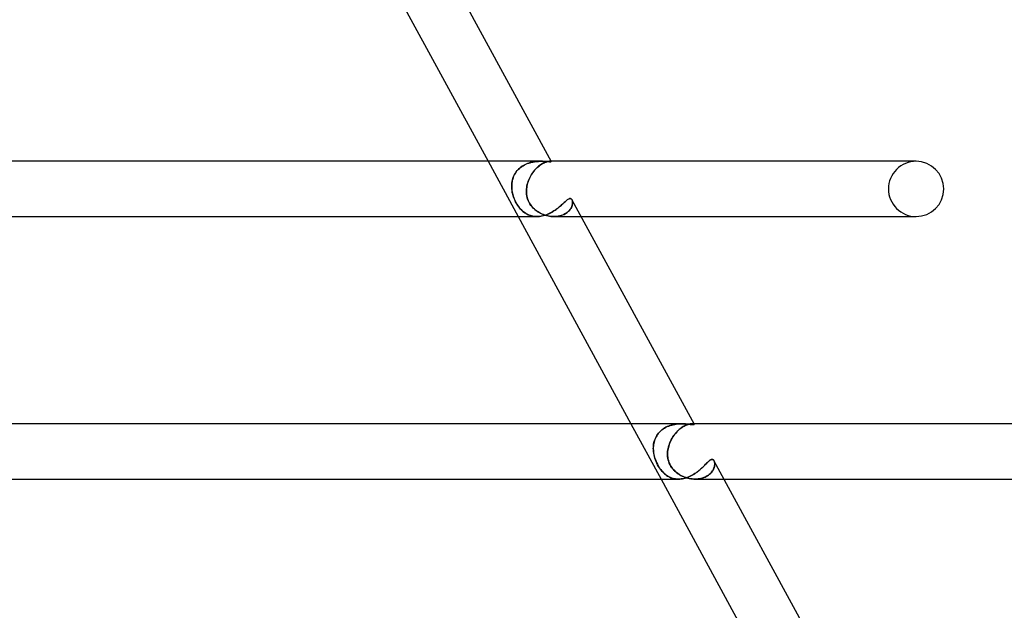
# Model space of a CAD drawing. Header units: millimetres. Extents: x -630 to 630, y -2 to 380.
# Tile 99 of 108: x 483 to 554, y 85 to 128. Entities that reach past the tile are written whole.
import ezdxf

# ---------------------------------------------------------------- set-up
doc = ezdxf.new("R2010")
doc.units = ezdxf.units.MM
doc.layers.add('HIDDEN', color=7, linetype='Continuous')
doc.layers.add('THICK', color=7, linetype='Continuous')

msp = doc.modelspace()

# ---------------------------------------------------------------- linework, layer by layer
at = {"layer": 'HIDDEN'}
for p, q in [((516.55, 118), (518.725, 114)), ((518.732, 117.406), (518.813, 117.484)), ((518.84, 117.507), (518.76, 117.435)), ((518.813, 117.484), (518.9, 117.556)), ((518.925, 117.575), (518.84, 117.507)), ((518.9, 117.556), (518.99, 117.622)), ((519.014, 117.638), (518.925, 117.575)), ((518.99, 117.622), (519.084, 117.683)), ((519.107, 117.696), (519.014, 117.638)), ((519.084, 117.683), (519.181, 117.737)), ((519.203, 117.748), (519.107, 117.696)), ((519.181, 117.737), (519.282, 117.786)), ((519.301, 117.795), (519.203, 117.748)), ((519.282, 117.786), (519.384, 117.829)), ((519.4, 117.836), (519.301, 117.795)), ((519.384, 117.829), (519.487, 117.867)), ((519.501, 117.871), (519.4, 117.836)), ((519.487, 117.867), (519.591, 117.899)), ((519.603, 117.902), (519.501, 117.871)), ((519.591, 117.899), (519.695, 117.926)), ((519.705, 117.928), (519.603, 117.902)), ((519.695, 117.926), (519.798, 117.948)), ((519.807, 117.949), (519.705, 117.928)), ((519.798, 117.948), (519.9, 117.965)), ((519.907, 117.966), (519.807, 117.949)), ((519.9, 117.965), (520.001, 117.979)), ((520.007, 117.98), (519.907, 117.966)), ((519.963, 117.406), (520.036, 117.484)), ((520.06, 117.507), (519.989, 117.435)), ((520.001, 117.979), (520.1, 117.989)), ((520.104, 117.989), (520.007, 117.98)), ((520.036, 117.484), (520.111, 117.556)), ((520.132, 117.575), (520.06, 117.507)), ((520.1, 117.989), (520.197, 117.995)), ((520.199, 117.995), (520.104, 117.989)), ((520.111, 117.556), (520.186, 117.622)), ((520.205, 117.638), (520.132, 117.575)), ((520.186, 117.622), (520.26, 117.683)), ((520.197, 117.995), (520.291, 117.999)), ((520.292, 117.999), (520.199, 117.995)), ((520.278, 117.696), (520.205, 117.638)), ((520.26, 117.683), (520.335, 117.737)), ((520.351, 117.748), (520.278, 117.696)), ((520.291, 117.999), (520.383, 118)), ((520.383, 118), (520.292, 117.999)), ((520.335, 117.737), (520.408, 117.786)), ((520.422, 117.795), (520.351, 117.748)), ((520.478, 117.999), (520.383, 118)), ((520.408, 117.786), (520.48, 117.829)), ((520.491, 117.836), (520.422, 117.795)), ((520.57, 117.996), (520.478, 117.999)), ((520.48, 117.829), (520.55, 117.867)), ((520.559, 117.871), (520.491, 117.836)), ((520.55, 117.867), (520.617, 117.899)), ((520.624, 117.902), (520.559, 117.871)), ((520.656, 117.992), (520.57, 117.996)), ((520.617, 117.899), (520.681, 117.926)), ((520.687, 117.928), (520.624, 117.902)), ((520.737, 117.987), (520.656, 117.992)), ((520.681, 117.926), (520.742, 117.948)), ((520.747, 117.949), (520.687, 117.928)), ((520.811, 117.981), (520.737, 117.987)), ((520.742, 117.948), (520.799, 117.965)), ((520.803, 117.966), (520.747, 117.949)), ((520.799, 117.965), (520.852, 117.979)), ((520.855, 117.98), (520.803, 117.966)), ((520.879, 117.977), (520.811, 117.981)), ((520.852, 117.979), (520.901, 117.989)), ((520.903, 117.989), (520.855, 117.98)), ((520.939, 117.973), (520.879, 117.977)), ((520.901, 117.989), (520.946, 117.995)), ((520.947, 117.995), (520.903, 117.989)), ((520.991, 117.97), (520.939, 117.973)), ((520.946, 117.995), (520.987, 117.999)), ((520.987, 117.999), (520.947, 117.995)), ((520.987, 117.999), (521.022, 118)), ((521.022, 118), (520.987, 117.999)), ((521.034, 117.97), (520.991, 117.97)), ((521.022, 118), (521.047, 117.999)), ((521.046, 117.999), (521.022, 118)), ((521.103, 118), (521.022, 118)), ((521.06, 117.97), (521.034, 117.97)), ((521.068, 117.998), (521.046, 117.999)), ((521.047, 117.999), (521.068, 117.998)), ((521.081, 117.971), (521.06, 117.97)), ((521.068, 117.998), (521.085, 117.995)), ((521.085, 117.995), (521.068, 117.998)), ((521.097, 117.974), (521.081, 117.971)), ((521.085, 117.995), (521.098, 117.992)), ((521.098, 117.992), (521.085, 117.995)), ((521.107, 117.977), (521.097, 117.974)), ((521.098, 117.992), (521.107, 117.988)), ((521.107, 117.988), (521.098, 117.992)), ((521.107, 117.988), (521.112, 117.984)), ((521.112, 117.984), (521.107, 117.988)), ((521.112, 117.98), (521.107, 117.977)), ((521.112, 117.984), (521.112, 117.98)), ((518.363, 116.817), (518.331, 116.718)), ((518.341, 116.754), (518.377, 116.856)), ((518.401, 116.914), (518.363, 116.817)), ((518.377, 116.856), (518.42, 116.956)), ((518.445, 117.008), (518.401, 116.914)), ((518.42, 116.956), (518.47, 117.054)), ((518.496, 117.1), (518.445, 117.008)), ((518.47, 117.054), (518.526, 117.148)), ((518.553, 117.189), (518.496, 117.1)), ((518.526, 117.148), (518.588, 117.238)), ((518.616, 117.275), (518.553, 117.189)), ((518.588, 117.238), (518.657, 117.325)), ((518.686, 117.357), (518.616, 117.275)), ((518.657, 117.325), (518.732, 117.406)), ((518.76, 117.435), (518.686, 117.357)), ((519.565, 116.817), (519.52, 116.718)), ((519.535, 116.754), (519.585, 116.856)), ((519.615, 116.914), (519.565, 116.817)), ((519.585, 116.856), (519.639, 116.956)), ((519.669, 117.008), (519.615, 116.914)), ((519.639, 116.956), (519.697, 117.054)), ((519.727, 117.1), (519.669, 117.008)), ((519.697, 117.054), (519.759, 117.148)), ((519.788, 117.189), (519.727, 117.1)), ((519.759, 117.148), (519.824, 117.238)), ((519.852, 117.275), (519.788, 117.189)), ((519.824, 117.238), (519.892, 117.325)), ((519.92, 117.357), (519.852, 117.275)), ((519.892, 117.325), (519.963, 117.406)), ((519.989, 117.435), (519.92, 117.357)), ((518.258, 116.22), (518.262, 116.329)), ((518.261, 116.312), (518.258, 116.208)), ((518.26, 116.11), (518.258, 116.22)), ((518.258, 116.208), (518.26, 116.104)), ((518.267, 116), (518.26, 116.11)), ((518.26, 116.104), (518.267, 116)), ((518.27, 116.415), (518.261, 116.312)), ((518.262, 116.329), (518.273, 116.437)), ((518.284, 116.517), (518.27, 116.415)), ((518.273, 116.437), (518.289, 116.544)), ((518.304, 116.618), (518.284, 116.517)), ((518.289, 116.544), (518.312, 116.65)), ((518.331, 116.718), (518.304, 116.618)), ((518.312, 116.65), (518.341, 116.754)), ((519.331, 116), (519.344, 116.11)), ((519.343, 116.104), (519.331, 116)), ((519.36, 116.208), (519.343, 116.104)), ((519.344, 116.11), (519.362, 116.22)), ((519.382, 116.312), (519.36, 116.208)), ((519.362, 116.22), (519.386, 116.329)), ((519.409, 116.415), (519.382, 116.312)), ((519.386, 116.329), (519.416, 116.437)), ((519.441, 116.517), (519.409, 116.415)), ((519.416, 116.437), (519.451, 116.544)), ((519.478, 116.618), (519.441, 116.517)), ((519.451, 116.544), (519.491, 116.65)), ((519.52, 116.718), (519.478, 116.618)), ((519.491, 116.65), (519.535, 116.754)), ((518.282, 115.875), (518.267, 116)), ((518.267, 116), (518.279, 115.896)), ((518.279, 115.896), (518.295, 115.792)), ((518.304, 115.749), (518.282, 115.875)), ((518.295, 115.792), (518.317, 115.689)), ((518.333, 115.624), (518.304, 115.749)), ((518.317, 115.689), (518.343, 115.585)), ((518.37, 115.493), (518.333, 115.624)), ((518.343, 115.585), (518.373, 115.483)), ((518.417, 115.355), (518.37, 115.493)), ((518.373, 115.483), (518.408, 115.381)), ((518.408, 115.381), (518.446, 115.281)), ((518.476, 115.211), (518.417, 115.355)), ((519.323, 115.875), (519.331, 116)), ((519.324, 115.896), (519.323, 115.792)), ((519.324, 115.749), (519.323, 115.875)), ((519.323, 115.792), (519.328, 115.689)), ((519.331, 116), (519.324, 115.896)), ((519.333, 115.624), (519.324, 115.749)), ((519.328, 115.689), (519.338, 115.585)), ((519.353, 115.493), (519.333, 115.624)), ((519.338, 115.585), (519.355, 115.483)), ((519.384, 115.355), (519.353, 115.493)), ((519.355, 115.483), (519.378, 115.381)), ((519.378, 115.381), (519.407, 115.281)), ((519.431, 115.211), (519.384, 115.355)), ((518.446, 115.281), (518.488, 115.184)), ((518.545, 115.064), (518.476, 115.211)), ((518.488, 115.184), (518.533, 115.088)), ((518.533, 115.088), (518.582, 114.996)), ((518.621, 114.927), (518.545, 115.064)), ((518.582, 114.996), (518.634, 114.905)), ((518.696, 114.807), (518.621, 114.927)), ((518.634, 114.905), (518.69, 114.818)), ((518.69, 114.818), (518.748, 114.733)), ((518.771, 114.703), (518.696, 114.807)), ((518.748, 114.733), (518.808, 114.653)), ((518.841, 114.613), (518.771, 114.703)), ((518.808, 114.653), (518.871, 114.578)), ((519.407, 115.281), (519.442, 115.184)), ((519.495, 115.064), (519.431, 115.211)), ((519.442, 115.184), (519.483, 115.088)), ((519.483, 115.088), (519.531, 114.996)), ((519.571, 114.927), (519.495, 115.064)), ((519.531, 114.996), (519.585, 114.905)), ((519.653, 114.807), (519.571, 114.927)), ((519.585, 114.905), (519.645, 114.818)), ((519.645, 114.818), (519.711, 114.733)), ((519.737, 114.703), (519.653, 114.807)), ((519.711, 114.733), (519.781, 114.653)), ((519.82, 114.613), (519.737, 114.703)), ((519.781, 114.653), (519.856, 114.578)), ((521.552, 114.578), (521.626, 114.636)), ((521.626, 114.636), (521.697, 114.694)), ((521.697, 114.694), (521.765, 114.752)), ((521.765, 114.752), (521.83, 114.81)), ((521.83, 114.81), (521.892, 114.866)), ((521.892, 114.866), (521.952, 114.92)), ((521.952, 114.92), (522.009, 114.973)), ((522.009, 114.973), (522.063, 115.023)), ((522.063, 115.023), (522.115, 115.071)), ((522.115, 115.071), (522.165, 115.115)), ((522.165, 115.115), (522.212, 115.156)), ((522.212, 115.156), (522.257, 115.192)), ((522.257, 115.192), (522.3, 115.224)), ((522.3, 115.224), (522.341, 115.251)), ((522.341, 115.251), (522.381, 115.272)), ((522.381, 115.272), (522.418, 115.288)), ((522.418, 115.288), (522.453, 115.298)), ((522.453, 115.298), (522.486, 115.301)), ((522.486, 115.301), (522.514, 115.298)), ((522.514, 115.298), (522.54, 115.29)), ((522.572, 114.66), (522.536, 114.595)), ((522.54, 115.29), (522.564, 115.277)), ((522.55, 114.619), (522.58, 114.676)), ((522.564, 115.277), (522.586, 115.258)), ((522.601, 114.724), (522.572, 114.66)), ((522.58, 114.676), (522.605, 114.733)), ((522.586, 115.258), (522.605, 115.236)), ((522.624, 114.787), (522.601, 114.724)), ((522.605, 115.236), (522.621, 115.208)), ((522.605, 114.733), (522.625, 114.79)), ((522.621, 115.208), (522.638, 115.17)), ((522.636, 115.175), (522.621, 115.208)), ((522.642, 114.85), (522.624, 114.787)), ((522.625, 114.79), (522.641, 114.845)), ((522.648, 115.137), (522.636, 115.175)), ((522.638, 115.17), (522.65, 115.126)), ((522.641, 114.845), (522.652, 114.899)), ((522.654, 114.911), (522.642, 114.85)), ((522.656, 115.095), (522.648, 115.137)), ((522.65, 115.126), (522.658, 115.077)), ((522.652, 114.899), (522.659, 114.952)), ((522.66, 114.969), (522.654, 114.911)), ((522.661, 115.05), (522.656, 115.095)), ((522.658, 115.077), (522.662, 115.025)), ((522.659, 114.952), (522.662, 115.002)), ((522.662, 115.025), (522.66, 114.969)), ((522.662, 115.002), (522.661, 115.05)), ((518.908, 114.537), (518.841, 114.613)), ((518.871, 114.578), (518.936, 114.507)), ((518.976, 114.466), (518.908, 114.537)), ((518.936, 114.507), (519.004, 114.44)), ((519.047, 114.4), (518.976, 114.466)), ((519.004, 114.44), (519.073, 114.377)), ((519.12, 114.339), (519.047, 114.4)), ((519.073, 114.377), (519.145, 114.319)), ((519.195, 114.282), (519.12, 114.339)), ((519.145, 114.319), (519.219, 114.266)), ((519.273, 114.231), (519.195, 114.282)), ((519.219, 114.266), (519.296, 114.217)), ((519.354, 114.184), (519.273, 114.231)), ((519.296, 114.217), (519.375, 114.173)), ((519.436, 114.142), (519.354, 114.184)), ((519.375, 114.173), (519.455, 114.133)), ((519.522, 114.106), (519.436, 114.142)), ((519.455, 114.133), (519.539, 114.099)), ((519.609, 114.074), (519.522, 114.106)), ((519.539, 114.099), (519.624, 114.069)), ((519.699, 114.048), (519.609, 114.074)), ((519.624, 114.069), (519.711, 114.045)), ((519.792, 114.027), (519.699, 114.048)), ((519.711, 114.045), (519.8, 114.026)), ((519.886, 114.013), (519.792, 114.027)), ((519.8, 114.026), (519.892, 114.012)), ((519.9, 114.537), (519.82, 114.613)), ((519.856, 114.578), (519.935, 114.507)), ((519.983, 114.003), (519.886, 114.013)), ((519.892, 114.012), (519.985, 114.003)), ((519.984, 114.466), (519.9, 114.537)), ((519.935, 114.507), (520.018, 114.44)), ((520.083, 114), (519.983, 114.003)), ((520.072, 114.4), (519.984, 114.466)), ((519.985, 114.003), (520.08, 114)), ((520.018, 114.44), (520.105, 114.377)), ((520.163, 114.339), (520.072, 114.4)), ((520.08, 114), (520.175, 114.002)), ((520.105, 114.377), (520.194, 114.319)), ((520.257, 114.282), (520.163, 114.339)), ((520.175, 114.002), (520.273, 114.01)), ((520.194, 114.319), (520.287, 114.266)), ((520.354, 114.231), (520.257, 114.282)), ((520.273, 114.01), (520.37, 114.023)), ((520.287, 114.266), (520.382, 114.217)), ((520.454, 114.184), (520.354, 114.231)), ((520.37, 114.023), (520.469, 114.042)), ((520.382, 114.217), (520.48, 114.173)), ((520.556, 114.142), (520.454, 114.184)), ((520.469, 114.042), (520.566, 114.065)), ((520.48, 114.173), (520.579, 114.133)), ((520.66, 114.106), (520.556, 114.142)), ((520.566, 114.065), (520.664, 114.094)), ((520.579, 114.133), (520.681, 114.099)), ((520.766, 114.074), (520.66, 114.106)), ((520.664, 114.094), (520.762, 114.127)), ((520.681, 114.099), (520.783, 114.069)), ((520.762, 114.127), (520.859, 114.165)), ((520.872, 114.048), (520.766, 114.074)), ((520.783, 114.069), (520.886, 114.045)), ((520.859, 114.165), (520.954, 114.207)), ((520.98, 114.027), (520.872, 114.048)), ((520.886, 114.045), (520.991, 114.026)), ((520.954, 114.207), (521.047, 114.253)), ((521.089, 114.013), (520.98, 114.027)), ((520.991, 114.026), (521.095, 114.012)), ((521.047, 114.253), (521.137, 114.302)), ((521.198, 114.003), (521.089, 114.013)), ((521.095, 114.012), (521.199, 114.003)), ((521.137, 114.302), (521.226, 114.353)), ((521.306, 114), (521.198, 114.003)), ((521.199, 114.003), (521.303, 114)), ((521.226, 114.353), (521.312, 114.407)), ((521.303, 114), (521.404, 114.002)), ((521.416, 114.003), (521.306, 114)), ((521.312, 114.407), (521.395, 114.463)), ((521.312, 114), (523.278, 114)), ((521.395, 114.463), (521.475, 114.52)), ((521.404, 114.002), (521.504, 114.01)), ((521.524, 114.012), (521.416, 114.003)), ((521.475, 114.52), (521.552, 114.578)), ((521.504, 114.01), (521.601, 114.022)), ((521.63, 114.027), (521.524, 114.012)), ((521.601, 114.022), (521.696, 114.04)), ((521.734, 114.049), (521.63, 114.027)), ((521.696, 114.04), (521.789, 114.063)), ((521.835, 114.077), (521.734, 114.049)), ((521.789, 114.063), (521.877, 114.091)), ((521.931, 114.11), (521.835, 114.077)), ((521.877, 114.091), (521.963, 114.123)), ((522.022, 114.149), (521.931, 114.11)), ((521.963, 114.123), (522.045, 114.16)), ((522.107, 114.193), (522.022, 114.149)), ((522.045, 114.16), (522.122, 114.201)), ((522.188, 114.241), (522.107, 114.193)), ((522.122, 114.201), (522.193, 114.245)), ((522.263, 114.294), (522.188, 114.241)), ((522.193, 114.245), (522.26, 114.292)), ((522.26, 114.292), (522.321, 114.342)), ((522.33, 114.35), (522.263, 114.294)), ((522.321, 114.342), (522.378, 114.394)), ((522.391, 114.408), (522.33, 114.35)), ((522.378, 114.394), (522.429, 114.449)), ((522.446, 114.469), (522.391, 114.408)), ((522.429, 114.449), (522.474, 114.505)), ((522.494, 114.532), (522.446, 114.469)), ((522.474, 114.505), (522.515, 114.561)), ((522.536, 114.595), (522.494, 114.532)), ((522.515, 114.561), (522.55, 114.619)), ((526.883, 99), (529.058, 95)), ((530.089, 98.964), (529.991, 98.947)), ((530.044, 98.957), (530.151, 98.973)), ((530.186, 98.978), (530.089, 98.964)), ((530.151, 98.973), (530.256, 98.986)), ((530.282, 98.988), (530.186, 98.978)), ((530.256, 98.986), (530.359, 98.994)), ((530.377, 98.995), (530.282, 98.988)), ((530.359, 98.994), (530.461, 98.999)), ((530.469, 98.999), (530.377, 98.995)), ((530.461, 98.999), (530.56, 99)), ((530.56, 99), (530.469, 98.999)), ((530.651, 98.999), (530.56, 99)), ((530.739, 98.996), (530.651, 98.999)), ((530.825, 98.991), (530.739, 98.996)), ((530.907, 98.985), (530.825, 98.991)), ((530.984, 98.978), (530.907, 98.985)), ((531.058, 98.97), (530.984, 98.978)), ((531.046, 98.964), (530.987, 98.947)), ((531.019, 98.957), (531.082, 98.973)), ((531.102, 98.978), (531.046, 98.964)), ((531.127, 98.963), (531.058, 98.97)), ((531.082, 98.973), (531.141, 98.986)), ((531.155, 98.988), (531.102, 98.978)), ((531.19, 98.956), (531.127, 98.963)), ((531.141, 98.986), (531.195, 98.994)), ((531.204, 98.995), (531.155, 98.988)), ((531.195, 98.994), (531.246, 98.999)), ((531.25, 98.999), (531.204, 98.995)), ((531.246, 98.999), (531.292, 99)), ((531.292, 99), (531.25, 98.999)), ((531.435, 99), (531.291, 99)), ((531.292, 99), (531.336, 98.998)), ((531.336, 98.999), (531.292, 99)), ((531.373, 98.994), (531.336, 98.999)), ((531.336, 98.998), (531.374, 98.994)), ((531.405, 98.988), (531.373, 98.994)), ((531.374, 98.994), (531.405, 98.988)), ((531.405, 98.988), (531.429, 98.981)), ((531.429, 98.981), (531.405, 98.988)), ((531.429, 98.981), (531.446, 98.972)), ((531.446, 98.972), (531.429, 98.981)), ((531.446, 98.972), (531.455, 98.964)), ((531.455, 98.964), (531.446, 98.972)), ((531.455, 98.964), (531.457, 98.958)), ((528.857, 98.296), (528.797, 98.215)), ((528.81, 98.234), (528.879, 98.322)), ((528.923, 98.373), (528.857, 98.296)), ((528.879, 98.322), (528.954, 98.406)), ((528.994, 98.447), (528.923, 98.373)), ((528.954, 98.406), (529.034, 98.485)), ((529.07, 98.517), (528.994, 98.447)), ((529.034, 98.485), (529.121, 98.558)), ((529.15, 98.581), (529.07, 98.517)), ((529.121, 98.558), (529.212, 98.626)), ((529.234, 98.641), (529.15, 98.581)), ((529.212, 98.626), (529.308, 98.688)), ((529.322, 98.697), (529.234, 98.641)), ((529.308, 98.688), (529.408, 98.745)), ((529.413, 98.747), (529.322, 98.697)), ((529.408, 98.745), (529.511, 98.794)), ((529.507, 98.793), (529.413, 98.747)), ((529.602, 98.833), (529.507, 98.793)), ((529.511, 98.794), (529.615, 98.838)), ((529.698, 98.868), (529.602, 98.833)), ((529.615, 98.838), (529.721, 98.876)), ((529.795, 98.899), (529.698, 98.868)), ((529.721, 98.876), (529.828, 98.908)), ((529.893, 98.925), (529.795, 98.899)), ((529.828, 98.908), (529.936, 98.935)), ((529.991, 98.947), (529.893, 98.925)), ((529.936, 98.935), (530.044, 98.957)), ((530.093, 98.296), (530.03, 98.216)), ((530.044, 98.234), (530.115, 98.322)), ((530.159, 98.374), (530.093, 98.296)), ((530.115, 98.322), (530.189, 98.406)), ((530.228, 98.447), (530.159, 98.374)), ((530.189, 98.406), (530.265, 98.485)), ((530.298, 98.517), (530.228, 98.447)), ((530.265, 98.485), (530.343, 98.558)), ((530.369, 98.581), (530.298, 98.517)), ((530.343, 98.558), (530.421, 98.626)), ((530.44, 98.641), (530.369, 98.581)), ((530.421, 98.626), (530.501, 98.688)), ((530.512, 98.697), (530.44, 98.641)), ((530.501, 98.688), (530.58, 98.745)), ((530.584, 98.747), (530.512, 98.697)), ((530.58, 98.745), (530.659, 98.795)), ((530.656, 98.793), (530.584, 98.747)), ((530.726, 98.833), (530.656, 98.793)), ((530.659, 98.795), (530.735, 98.838)), ((530.794, 98.869), (530.726, 98.833)), ((530.735, 98.838), (530.81, 98.876)), ((530.86, 98.899), (530.794, 98.869)), ((530.81, 98.876), (530.882, 98.908)), ((530.925, 98.925), (530.86, 98.899)), ((530.882, 98.908), (530.952, 98.935)), ((530.987, 98.947), (530.925, 98.925)), ((530.952, 98.935), (531.019, 98.957)), ((531.248, 98.95), (531.19, 98.956)), ((531.3, 98.946), (531.248, 98.95)), ((531.344, 98.943), (531.3, 98.946)), ((531.382, 98.942), (531.344, 98.943)), ((531.408, 98.943), (531.382, 98.942)), ((531.428, 98.945), (531.408, 98.943)), ((531.443, 98.948), (531.428, 98.945)), ((531.453, 98.953), (531.443, 98.948)), ((531.457, 98.958), (531.453, 98.953)), ((528.533, 97.584), (528.517, 97.488)), ((528.524, 97.534), (528.544, 97.64)), ((528.554, 97.679), (528.533, 97.584)), ((528.544, 97.64), (528.572, 97.744)), ((528.58, 97.773), (528.554, 97.679)), ((528.572, 97.744), (528.606, 97.848)), ((528.612, 97.866), (528.58, 97.773)), ((528.606, 97.848), (528.647, 97.948)), ((528.65, 97.957), (528.612, 97.866)), ((528.647, 97.948), (528.694, 98.047)), ((528.694, 98.046), (528.65, 97.957)), ((528.694, 98.047), (528.749, 98.142)), ((528.743, 98.132), (528.694, 98.046)), ((528.797, 98.215), (528.743, 98.132)), ((528.749, 98.142), (528.81, 98.234)), ((529.678, 97.584), (529.643, 97.488)), ((529.659, 97.534), (529.7, 97.64)), ((529.717, 97.679), (529.678, 97.584)), ((529.7, 97.64), (529.746, 97.745)), ((529.76, 97.773), (529.717, 97.679)), ((529.746, 97.745), (529.797, 97.848)), ((529.807, 97.866), (529.76, 97.773)), ((529.797, 97.848), (529.852, 97.949)), ((529.857, 97.957), (529.807, 97.866)), ((529.852, 97.949), (529.912, 98.047)), ((529.912, 98.046), (529.857, 97.957)), ((529.912, 98.047), (529.976, 98.142)), ((529.969, 98.132), (529.912, 98.046)), ((530.03, 98.216), (529.969, 98.132)), ((529.976, 98.142), (530.044, 98.234)), ((528.499, 97.214), (528.501, 97.321)), ((528.5, 97.293), (528.499, 97.196)), ((528.502, 97.107), (528.499, 97.214)), ((528.499, 97.196), (528.502, 97.098)), ((528.506, 97.391), (528.5, 97.293)), ((528.501, 97.321), (528.509, 97.428)), ((528.51, 97), (528.502, 97.107)), ((528.502, 97.098), (528.51, 97)), ((528.517, 97.488), (528.506, 97.391)), ((528.509, 97.428), (528.524, 97.534)), ((528.527, 96.876), (528.51, 97)), ((528.51, 97), (528.524, 96.891)), ((528.524, 96.891), (528.543, 96.782)), ((528.55, 96.752), (528.527, 96.876)), ((529.527, 96.891), (529.525, 96.782)), ((529.526, 96.752), (529.527, 96.876)), ((529.527, 96.876), (529.535, 97)), ((529.535, 97), (529.527, 96.891)), ((529.535, 97), (529.549, 97.107)), ((529.548, 97.098), (529.535, 97)), ((529.565, 97.196), (529.548, 97.098)), ((529.549, 97.107), (529.569, 97.214)), ((529.586, 97.294), (529.565, 97.196)), ((529.569, 97.214), (529.593, 97.321)), ((529.613, 97.391), (529.586, 97.294)), ((529.593, 97.321), (529.624, 97.428)), ((529.643, 97.488), (529.613, 97.391)), ((529.624, 97.428), (529.659, 97.534)), ((528.543, 96.782), (528.568, 96.674)), ((528.579, 96.628), (528.55, 96.752)), ((528.568, 96.674), (528.596, 96.567)), ((528.615, 96.505), (528.579, 96.628)), ((528.596, 96.567), (528.631, 96.458)), ((528.657, 96.382), (528.615, 96.505)), ((528.631, 96.458), (528.674, 96.337)), ((528.704, 96.262), (528.657, 96.382)), ((528.674, 96.337), (528.729, 96.205)), ((528.757, 96.145), (528.704, 96.262)), ((528.729, 96.205), (528.796, 96.067)), ((528.814, 96.031), (528.757, 96.145)), ((529.525, 96.782), (529.53, 96.674)), ((529.533, 96.628), (529.526, 96.752)), ((529.53, 96.674), (529.54, 96.567)), ((529.55, 96.505), (529.533, 96.628)), ((529.54, 96.567), (529.559, 96.458)), ((529.575, 96.383), (529.55, 96.505)), ((529.559, 96.458), (529.588, 96.337)), ((529.61, 96.262), (529.575, 96.383)), ((529.588, 96.337), (529.631, 96.205)), ((529.655, 96.145), (529.61, 96.262)), ((529.631, 96.205), (529.691, 96.067)), ((529.709, 96.031), (529.655, 96.145)), ((532.281, 96.068), (532.333, 96.122)), ((532.333, 96.122), (532.384, 96.173)), ((532.384, 96.173), (532.432, 96.222)), ((532.432, 96.222), (532.478, 96.266)), ((532.478, 96.266), (532.522, 96.306)), ((532.522, 96.306), (532.565, 96.341)), ((532.565, 96.341), (532.605, 96.371)), ((532.605, 96.371), (532.644, 96.395)), ((532.644, 96.395), (532.681, 96.413)), ((532.681, 96.413), (532.716, 96.423)), ((532.716, 96.423), (532.75, 96.427)), ((532.75, 96.427), (532.778, 96.424)), ((532.778, 96.424), (532.805, 96.415)), ((532.805, 96.415), (532.829, 96.401)), ((532.829, 96.401), (532.852, 96.381)), ((532.852, 96.381), (532.872, 96.356)), ((532.872, 96.356), (532.889, 96.327)), ((532.889, 96.327), (532.907, 96.287)), ((532.907, 96.288), (532.89, 96.327)), ((532.92, 96.246), (532.907, 96.288)), ((532.907, 96.287), (532.921, 96.243)), ((532.93, 96.198), (532.92, 96.246)), ((532.921, 96.243), (532.931, 96.194)), ((532.936, 96.148), (532.93, 96.198)), ((532.931, 96.194), (532.937, 96.141)), ((532.938, 96.094), (532.936, 96.148)), ((532.937, 96.141), (532.938, 96.085)), ((528.796, 96.067), (528.875, 95.924)), ((528.877, 95.92), (528.814, 96.031)), ((528.875, 95.924), (528.956, 95.795)), ((528.943, 95.813), (528.877, 95.92)), ((529.012, 95.715), (528.943, 95.813)), ((528.956, 95.795), (529.034, 95.685)), ((529.081, 95.625), (529.012, 95.715)), ((529.034, 95.685), (529.108, 95.592)), ((529.15, 95.544), (529.081, 95.625)), ((529.108, 95.592), (529.176, 95.516)), ((529.22, 95.47), (529.15, 95.544)), ((529.176, 95.516), (529.242, 95.448)), ((529.288, 95.405), (529.22, 95.47)), ((529.242, 95.448), (529.312, 95.384)), ((529.358, 95.344), (529.288, 95.405)), ((529.691, 96.067), (529.77, 95.924)), ((529.773, 95.92), (529.709, 96.031)), ((529.77, 95.924), (529.859, 95.795)), ((529.845, 95.813), (529.773, 95.92)), ((529.924, 95.715), (529.845, 95.813)), ((529.859, 95.795), (529.951, 95.685)), ((530.007, 95.625), (529.924, 95.715)), ((529.951, 95.685), (530.041, 95.592)), ((530.093, 95.544), (530.007, 95.625)), ((530.041, 95.592), (530.125, 95.516)), ((530.18, 95.47), (530.093, 95.544)), ((530.125, 95.516), (530.209, 95.448)), ((530.268, 95.405), (530.18, 95.47)), ((530.209, 95.448), (530.298, 95.384)), ((530.358, 95.344), (530.268, 95.405)), ((531.491, 95.388), (531.578, 95.447)), ((531.578, 95.447), (531.663, 95.509)), ((531.663, 95.509), (531.745, 95.571)), ((531.745, 95.571), (531.824, 95.635)), ((531.824, 95.635), (531.899, 95.7)), ((531.899, 95.7), (531.971, 95.764)), ((531.971, 95.764), (532.039, 95.828)), ((532.039, 95.828), (532.104, 95.89)), ((532.104, 95.89), (532.166, 95.952)), ((532.166, 95.952), (532.225, 96.011)), ((532.225, 96.011), (532.281, 96.068)), ((532.672, 95.451), (532.614, 95.391)), ((532.625, 95.402), (532.683, 95.463)), ((532.725, 95.514), (532.672, 95.451)), ((532.683, 95.463), (532.735, 95.526)), ((532.771, 95.577), (532.725, 95.514)), ((532.735, 95.526), (532.78, 95.591)), ((532.811, 95.642), (532.771, 95.577)), ((532.78, 95.591), (532.819, 95.656)), ((532.846, 95.707), (532.811, 95.642)), ((532.819, 95.656), (532.853, 95.722)), ((532.874, 95.772), (532.846, 95.707)), ((532.853, 95.722), (532.88, 95.787)), ((532.897, 95.838), (532.874, 95.772)), ((532.88, 95.787), (532.902, 95.852)), ((532.915, 95.902), (532.897, 95.838)), ((532.902, 95.852), (532.918, 95.915)), ((532.928, 95.965), (532.915, 95.902)), ((532.918, 95.915), (532.93, 95.977)), ((532.935, 96.026), (532.928, 95.965)), ((532.93, 95.977), (532.936, 96.037)), ((532.938, 96.085), (532.935, 96.026)), ((532.936, 96.037), (532.938, 96.094)), ((529.312, 95.384), (529.383, 95.325)), ((529.431, 95.288), (529.358, 95.344)), ((529.383, 95.325), (529.456, 95.27)), ((529.507, 95.236), (529.431, 95.288)), ((529.456, 95.27), (529.532, 95.22)), ((529.585, 95.189), (529.507, 95.236)), ((529.532, 95.22), (529.61, 95.176)), ((529.666, 95.147), (529.585, 95.189)), ((529.61, 95.176), (529.69, 95.136)), ((529.75, 95.109), (529.666, 95.147)), ((529.69, 95.136), (529.772, 95.101)), ((529.837, 95.077), (529.75, 95.109)), ((529.772, 95.101), (529.857, 95.071)), ((529.927, 95.05), (529.837, 95.077)), ((529.857, 95.071), (529.944, 95.046)), ((530.019, 95.029), (529.927, 95.05)), ((529.944, 95.046), (530.033, 95.026)), ((530.114, 95.013), (530.019, 95.029)), ((530.033, 95.026), (530.124, 95.012)), ((530.211, 95.004), (530.114, 95.013)), ((530.124, 95.012), (530.218, 95.003)), ((530.31, 95), (530.211, 95.004)), ((530.218, 95.003), (530.314, 95)), ((530.298, 95.384), (530.389, 95.325)), ((530.314, 95), (530.411, 95.003)), ((530.451, 95.288), (530.358, 95.344)), ((530.389, 95.325), (530.484, 95.27)), ((530.411, 95.003), (530.51, 95.011)), ((530.549, 95.236), (530.451, 95.288)), ((530.484, 95.27), (530.581, 95.22)), ((530.51, 95.011), (530.609, 95.026)), ((530.649, 95.189), (530.549, 95.236)), ((530.581, 95.22), (530.681, 95.176)), ((530.609, 95.026), (530.71, 95.046)), ((530.753, 95.147), (530.649, 95.189)), ((530.681, 95.176), (530.782, 95.136)), ((530.71, 95.046), (530.811, 95.072)), ((530.858, 95.109), (530.753, 95.147)), ((530.782, 95.136), (530.886, 95.101)), ((530.811, 95.072), (530.913, 95.103)), ((530.967, 95.077), (530.858, 95.109)), ((530.886, 95.101), (530.991, 95.071)), ((530.913, 95.103), (531.013, 95.14)), ((531.077, 95.05), (530.967, 95.077)), ((530.991, 95.071), (531.097, 95.046)), ((531.013, 95.14), (531.112, 95.181)), ((531.188, 95.029), (531.077, 95.05)), ((531.097, 95.046), (531.204, 95.026)), ((531.112, 95.181), (531.21, 95.227)), ((531.299, 95.013), (531.188, 95.029)), ((531.204, 95.026), (531.312, 95.012)), ((531.21, 95.227), (531.305, 95.277)), ((531.411, 95.004), (531.299, 95.013)), ((531.305, 95.277), (531.4, 95.331)), ((531.312, 95.012), (531.42, 95.003)), ((531.4, 95.331), (531.491, 95.388)), ((531.523, 95), (531.411, 95.004)), ((531.42, 95.003), (531.527, 95)), ((531.631, 95.003), (531.523, 95)), ((531.527, 95), (531.637, 95.003)), ((531.531, 95), (533.611, 95)), ((531.738, 95.011), (531.631, 95.003)), ((531.637, 95.003), (531.745, 95.012)), ((531.843, 95.025), (531.738, 95.011)), ((531.745, 95.012), (531.851, 95.027)), ((531.945, 95.045), (531.843, 95.025)), ((531.851, 95.027), (531.954, 95.048)), ((532.044, 95.071), (531.945, 95.045)), ((531.954, 95.048), (532.055, 95.075)), ((532.141, 95.103), (532.044, 95.071)), ((532.055, 95.075), (532.152, 95.107)), ((532.233, 95.14), (532.141, 95.103)), ((532.152, 95.107), (532.245, 95.145)), ((532.32, 95.182), (532.233, 95.14)), ((532.245, 95.145), (532.332, 95.188)), ((532.402, 95.228), (532.32, 95.182)), ((532.332, 95.188), (532.414, 95.236)), ((532.478, 95.279), (532.402, 95.228)), ((532.414, 95.236), (532.49, 95.288)), ((532.549, 95.333), (532.478, 95.279)), ((532.49, 95.288), (532.561, 95.344)), ((532.614, 95.391), (532.549, 95.333)), ((532.561, 95.344), (532.625, 95.402))]:
    msp.add_line(p, q, dxfattribs=at)
for start, end in [(89.99998, 180.00002), (180.00002, 270.00002)]:
    msp.add_arc((547.5, 116), 2, start, end, dxfattribs=at)
at = {"layer": 'THICK'}
for p, q in [((512.347, 134.102), (521.112, 117.984)), ((508.393, 133), (516.55, 118)), ((520.383, 118), (322.648, 118)), ((520.383, 118), (520.479, 117.999)), ((520.479, 117.999), (520.571, 117.996)), ((520.571, 117.996), (520.658, 117.992)), ((520.658, 117.992), (520.739, 117.987)), ((520.739, 117.987), (520.813, 117.981)), ((520.813, 117.981), (520.881, 117.977)), ((520.881, 117.977), (520.94, 117.973)), ((520.94, 117.973), (520.992, 117.97)), ((520.992, 117.97), (521.034, 117.97)), ((521.034, 117.97), (521.061, 117.97)), ((521.061, 117.97), (521.081, 117.971)), ((521.081, 117.971), (521.097, 117.974)), ((521.097, 117.974), (521.107, 117.977)), ((547.5, 118), (521.103, 118)), ((521.107, 117.977), (521.112, 117.98)), ((521.112, 117.98), (521.112, 117.984)), ((547.5, 118), (547.396, 118)), ((521.651, 114.656), (521.571, 114.592)), ((521.727, 114.72), (521.651, 114.656)), ((521.801, 114.784), (521.727, 114.72)), ((521.871, 114.846), (521.801, 114.784)), ((521.937, 114.907), (521.871, 114.846)), ((522, 114.965), (521.937, 114.907)), ((522.061, 115.021), (522, 114.965)), ((522.118, 115.073), (522.061, 115.021)), ((522.173, 115.122), (522.118, 115.073)), ((522.225, 115.166), (522.173, 115.122)), ((522.274, 115.205), (522.225, 115.166)), ((522.321, 115.238), (522.274, 115.205)), ((522.366, 115.265), (522.321, 115.238)), ((522.408, 115.285), (522.366, 115.265)), ((522.448, 115.297), (522.408, 115.285)), ((522.486, 115.301), (522.448, 115.297)), ((522.514, 115.298), (522.486, 115.301)), ((522.54, 115.29), (522.514, 115.298)), ((522.564, 115.277), (522.54, 115.29)), ((522.586, 115.259), (522.564, 115.277)), ((522.605, 115.236), (522.586, 115.259)), ((522.621, 115.208), (522.605, 115.236)), ((522.619, 115.212), (531.456, 98.964)), ((324.107, 114), (520.088, 114)), ((518.725, 114), (526.883, 99)), ((520.185, 114.003), (520.083, 114)), ((520.289, 114.012), (520.185, 114.003)), ((520.393, 114.027), (520.289, 114.012)), ((520.499, 114.048), (520.393, 114.027)), ((520.606, 114.076), (520.499, 114.048)), ((520.711, 114.109), (520.606, 114.076)), ((520.816, 114.148), (520.711, 114.109)), ((520.919, 114.191), (520.816, 114.148)), ((521.02, 114.24), (520.919, 114.191)), ((521.12, 114.292), (521.02, 114.24)), ((521.217, 114.348), (521.12, 114.292)), ((521.31, 114.406), (521.217, 114.348)), ((521.4, 114.466), (521.31, 114.406)), ((521.487, 114.529), (521.4, 114.466)), ((521.571, 114.592), (521.487, 114.529)), ((523.278, 114), (547.5, 114)), ((547.397, 114), (547.5, 114)), ((530.561, 99), (329.087, 99)), ((530.56, 99), (530.66, 98.999)), ((530.66, 98.999), (530.756, 98.995)), ((530.756, 98.995), (530.849, 98.989)), ((530.849, 98.989), (530.937, 98.982)), ((530.937, 98.982), (531.02, 98.974)), ((531.02, 98.974), (531.098, 98.966)), ((531.098, 98.966), (531.169, 98.958)), ((558.25, 99), (531.435, 99)), ((531.457, 98.958), (531.455, 98.964)), ((531.169, 98.958), (531.234, 98.952)), ((531.234, 98.952), (531.291, 98.947)), ((531.291, 98.947), (531.341, 98.943)), ((531.341, 98.943), (531.382, 98.942)), ((531.382, 98.942), (531.408, 98.943)), ((531.408, 98.943), (531.429, 98.945)), ((531.429, 98.945), (531.443, 98.948)), ((531.443, 98.948), (531.453, 98.953)), ((531.453, 98.953), (531.457, 98.958)), ((532.357, 96.146), (532.302, 96.09)), ((532.409, 96.199), (532.357, 96.146)), ((532.459, 96.247), (532.409, 96.199)), ((532.506, 96.292), (532.459, 96.247)), ((532.552, 96.331), (532.506, 96.292)), ((532.595, 96.364), (532.552, 96.331)), ((532.637, 96.391), (532.595, 96.364)), ((532.676, 96.411), (532.637, 96.391)), ((532.714, 96.423), (532.676, 96.411)), ((532.75, 96.427), (532.714, 96.423)), ((532.778, 96.424), (532.75, 96.427)), ((532.805, 96.415), (532.778, 96.424)), ((532.829, 96.401), (532.805, 96.415)), ((532.852, 96.381), (532.829, 96.401)), ((532.872, 96.356), (532.852, 96.381)), ((532.89, 96.327), (532.872, 96.356)), ((532.887, 96.331), (541.805, 79.934)), ((531.589, 95.454), (531.499, 95.394)), ((531.674, 95.517), (531.589, 95.454)), ((531.757, 95.581), (531.674, 95.517)), ((531.836, 95.646), (531.757, 95.581)), ((531.912, 95.711), (531.836, 95.646)), ((531.985, 95.777), (531.912, 95.711)), ((532.055, 95.842), (531.985, 95.777)), ((532.121, 95.907), (532.055, 95.842)), ((532.184, 95.97), (532.121, 95.907)), ((532.245, 96.031), (532.184, 95.97)), ((532.302, 96.09), (532.245, 96.031)), ((330.493, 95), (530.317, 95)), ((529.058, 95), (537.215, 80)), ((530.408, 95.003), (530.31, 95)), ((530.508, 95.011), (530.408, 95.003)), ((530.609, 95.025), (530.508, 95.011)), ((530.71, 95.046), (530.609, 95.025)), ((530.812, 95.072), (530.71, 95.046)), ((530.915, 95.104), (530.812, 95.072)), ((531.017, 95.141), (530.915, 95.104)), ((531.117, 95.183), (531.017, 95.141)), ((531.216, 95.23), (531.117, 95.183)), ((531.312, 95.281), (531.216, 95.23)), ((531.407, 95.336), (531.312, 95.281)), ((531.499, 95.394), (531.407, 95.336)), ((533.611, 95), (558.25, 95))]:
    msp.add_line(p, q, dxfattribs=at)
for start, end in [(0, 89.99998), (270.00002, 0)]:
    msp.add_arc((547.5, 116), 2, start, end, dxfattribs=at)

doc.saveas('drawing.dxf')
